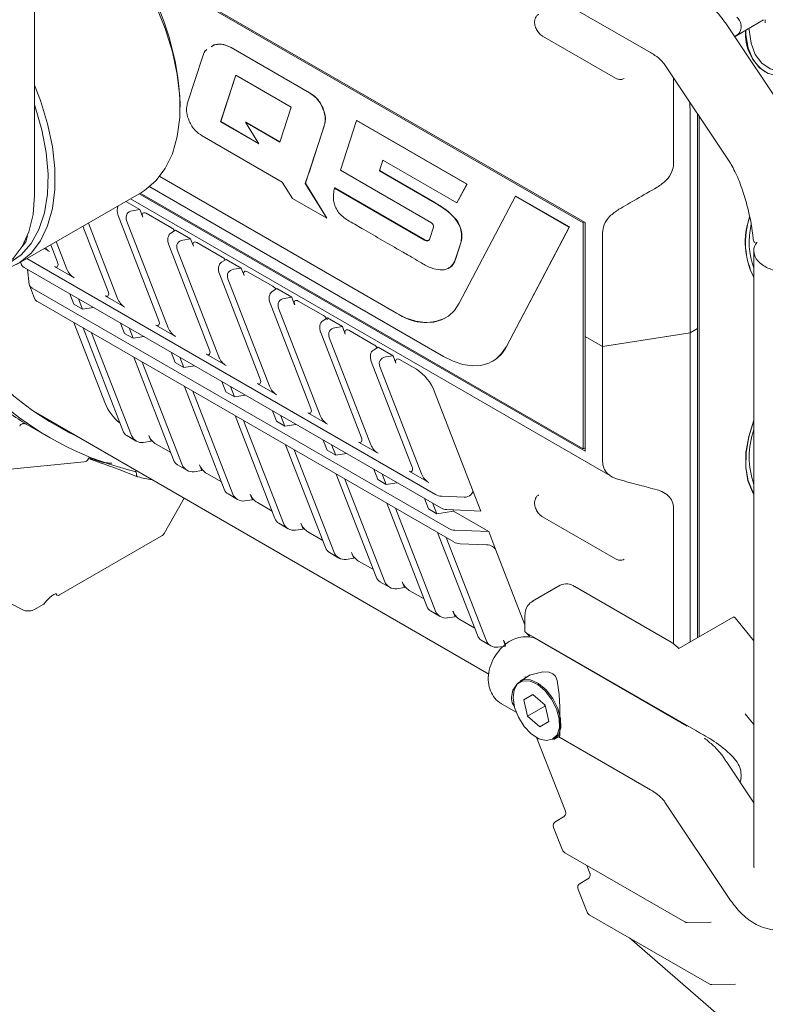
# Model space of a CAD drawing. Header units: millimetres. Extents: x 63 to 559, y 25 to 389.
# Tile 25 of 88: x 101 to 120, y 280 to 305. Entities that reach past the tile are written whole.
import ezdxf

# ---------------------------------------------------------------- set-up
doc = ezdxf.new("R2010")
doc.units = ezdxf.units.MM

msp = doc.modelspace()

# ---------------------------------------------------------------- linework, layer by layer
at = {"color": 7, "linetype": 'Continuous', "lineweight": 15}
for p, q in [((101.691, 300.121), (101.691, 316.101)), ((115.725, 299.423), (104.215, 306.067)), ((115.674, 299.418), (104.251, 306.013)), ((115.061, 305.099), (117.39, 303.755)), ((119.546, 304.169), (120.271, 304.587)), ((120.315, 304.587), (120.315, 304.515)), ((120.955, 302.026), (119.317, 304.484)), ((114.64, 304.178), (116.496, 303.106)), ((106.268, 303.948), (106.2, 303.906)), ((106.273, 303.951), (106.205, 303.909)), ((106.268, 303.948), (106.273, 303.951)), ((108.703, 302.727), (106.702, 303.882)), ((108.708, 302.73), (106.707, 303.885)), ((105.985, 303.668), (105.596, 302.477)), ((117.757, 303.444), (119.394, 300.986)), ((120.303, 303.27), (120.308, 303.267)), ((106.824, 303.184), (106.435, 301.993)), ((106.828, 303.182), (106.44, 301.996)), ((108.235, 302.369), (106.824, 303.184)), ((117.979, 303.111), (117.979, 300.922)), ((105.404, 302.366), (105.404, 302.468)), ((107.943, 301.477), (108.235, 302.369)), ((109.903, 302.024), (109.489, 300.756)), ((109.903, 302.024), (109.908, 302.027)), ((112.713, 300.402), (109.903, 302.024)), ((112.719, 300.405), (109.908, 302.027)), ((118.591, 302.192), (118.591, 296.729)), ((118.627, 302.138), (118.627, 288.87)), ((106.435, 301.993), (106.44, 301.996)), ((106.435, 301.993), (107.411, 301.429)), ((106.44, 301.996), (107.405, 301.439)), ((107.073, 301.979), (107.078, 301.982)), ((107.411, 301.429), (107.073, 301.979)), ((107.073, 301.979), (107.943, 301.477)), ((107.078, 301.982), (107.945, 301.482)), ((108.684, 300.694), (109.074, 301.885)), ((108.69, 300.697), (109.079, 301.888)), ((105.967, 301.635), (108.008, 300.457)), ((110.482, 300.745), (110.569, 301.011)), ((110.487, 300.748), (110.573, 301.009)), ((110.569, 301.011), (112.451, 299.925)), ((109.489, 300.756), (111.813, 299.415)), ((110.915, 297.117), (104.886, 300.597)), ((110.921, 297.12), (104.89, 300.601)), ((108.595, 300.424), (108.683, 300.695)), ((108.6, 300.427), (108.688, 300.696)), ((108.683, 300.695), (108.684, 300.694)), ((108.684, 300.694), (108.69, 300.697)), ((110.482, 300.745), (110.487, 300.748)), ((111.893, 299.93), (110.482, 300.745)), ((111.898, 299.933), (110.487, 300.748)), ((104.63, 300.337), (112.116, 296.015)), ((108.008, 300.457), (108.264, 300.041)), ((108.595, 300.424), (108.6, 300.427)), ((109.142, 299.534), (108.595, 300.424)), ((109.147, 299.537), (108.6, 300.427)), ((109.341, 300.305), (109.347, 300.308)), ((111.634, 298.981), (109.341, 300.305)), ((111.64, 298.984), (109.347, 300.308)), ((112.451, 299.925), (112.713, 300.402)), ((112.457, 299.928), (112.719, 300.405)), ((112.713, 300.402), (112.719, 300.405)), ((101.238, 298.355), (104.42, 300.192)), ((104.141, 300.031), (116.414, 292.946)), ((104.361, 300.158), (115.725, 293.598)), ((104.391, 300.175), (115.674, 293.661)), ((108.264, 300.041), (109.142, 299.534)), ((113.954, 300.098), (112.518, 297.37)), ((113.954, 300.098), (113.959, 300.102)), ((115.319, 299.31), (113.954, 300.098)), ((115.325, 299.313), (113.959, 300.102)), ((104.378, 299.756), (104.022, 299.962)), ((104.183, 299.726), (104.378, 299.756)), ((104.452, 299.566), (104.378, 299.756)), ((112.451, 299.925), (112.457, 299.928)), ((104.865, 296.923), (103.824, 299.607)), ((105.182, 299.292), (104.543, 299.661)), ((109.142, 299.534), (109.147, 299.537)), ((103.575, 297.668), (102.929, 299.331)), ((103.813, 297.49), (103.067, 299.411)), ((105.103, 296.745), (104.042, 299.481)), ((111.864, 299.306), (111.769, 299.017)), ((113.718, 296.269), (115.319, 299.31)), ((113.723, 296.272), (115.325, 299.313)), ((115.319, 299.31), (115.325, 299.313)), ((115.674, 299.418), (115.704, 299.435)), ((115.674, 293.661), (115.674, 299.418)), ((115.725, 299.423), (115.725, 296.526)), ((105.285, 299.233), (105.167, 299.158)), ((105.669, 299.011), (105.285, 299.233)), ((105.473, 298.981), (105.669, 299.011)), ((105.743, 298.821), (105.669, 299.011)), ((101.944, 298.762), (102.074, 298.688)), ((102.284, 298.413), (102.111, 298.859)), ((102.522, 298.235), (102.249, 298.939)), ((106.155, 296.178), (105.114, 298.862)), ((106.473, 298.547), (105.834, 298.916)), ((112.414, 298.48), (112.562, 298.932)), ((112.419, 298.483), (112.567, 298.935)), ((112.562, 298.932), (112.567, 298.935)), ((101.502, 298.507), (111.912, 292.498)), ((106.394, 296.001), (105.332, 298.736)), ((120.023, 298.71), (120.023, 283.164)), ((101.338, 298.413), (101.361, 298.355)), ((112.045, 292.156), (101.43, 298.284)), ((102.207, 298.304), (102.705, 298.017)), ((106.575, 298.488), (106.457, 298.413)), ((106.959, 298.266), (106.575, 298.488)), ((106.764, 298.236), (106.959, 298.266)), ((107.033, 298.076), (106.959, 298.266)), ((101.512, 298.236), (101.56, 297.848)), ((107.446, 295.433), (106.405, 298.117)), ((107.684, 295.256), (106.623, 297.991)), ((107.763, 297.802), (107.124, 298.171)), ((101.565, 297.829), (101.697, 297.487)), ((101.634, 297.758), (112.249, 291.63)), ((107.866, 297.743), (107.748, 297.668)), ((108.25, 297.521), (107.866, 297.743)), ((102.697, 297.348), (102.595, 297.611)), ((103.498, 297.559), (103.995, 297.272)), ((108.054, 297.491), (108.25, 297.521)), ((108.323, 297.331), (108.25, 297.521)), ((112.381, 291.288), (101.767, 297.416)), ((102.915, 297.222), (102.697, 297.348)), ((102.915, 297.222), (102.813, 297.485)), ((103.194, 297.265), (102.915, 297.222)), ((108.736, 294.688), (107.695, 297.372)), ((108.974, 294.511), (107.913, 297.246)), ((109.054, 297.057), (108.415, 297.426)), ((109.156, 296.998), (109.038, 296.923)), ((109.54, 296.776), (109.156, 296.998)), ((102.696, 296.879), (103.488, 294.839)), ((103.948, 294.125), (102.932, 296.743)), ((103.988, 296.603), (103.886, 296.866)), ((104.206, 296.477), (104.104, 296.74)), ((104.788, 296.814), (105.286, 296.527)), ((109.345, 296.746), (109.54, 296.776)), ((109.614, 296.586), (109.54, 296.776)), ((104.166, 293.999), (103.15, 296.617)), ((104.206, 296.477), (103.988, 296.603)), ((104.485, 296.52), (104.206, 296.477)), ((110.027, 293.943), (108.986, 296.627)), ((110.265, 293.766), (109.203, 296.501)), ((110.344, 296.312), (109.705, 296.681)), ((115.725, 296.526), (116.166, 296.272)), ((115.727, 296.525), (115.725, 296.524)), ((115.725, 296.524), (116.166, 296.27)), ((115.725, 296.524), (115.725, 296.494)), ((115.725, 293.598), (115.725, 296.494)), ((116.166, 296.27), (118.397, 296.615)), ((118.397, 296.617), (118.591, 296.729)), ((118.397, 296.615), (118.591, 296.727)), ((118.397, 296.615), (118.397, 296.584)), ((118.591, 296.727), (118.589, 296.728)), ((118.591, 296.727), (118.591, 288.85)), ((110.447, 296.253), (110.329, 296.178)), ((110.831, 296.032), (110.447, 296.253)), ((116.166, 296.27), (116.166, 296.239)), ((116.166, 296.239), (116.167, 293.342)), ((105.238, 293.38), (104.223, 295.998)), ((105.278, 295.858), (105.176, 296.121)), ((105.496, 295.732), (105.394, 295.995)), ((106.079, 296.069), (106.576, 295.782)), ((110.635, 296.001), (110.831, 296.032)), ((110.904, 295.841), (110.831, 296.032)), ((105.456, 293.254), (104.441, 295.872)), ((105.496, 295.732), (105.278, 295.858)), ((105.775, 295.775), (105.496, 295.732)), ((111.317, 293.198), (110.276, 295.882)), ((111.555, 293.021), (110.494, 295.756)), ((111.426, 295.688), (110.996, 295.936)), ((113.366, 295.892), (113.371, 295.895)), ((106.529, 292.635), (105.513, 295.253)), ((106.569, 295.113), (106.467, 295.376)), ((106.787, 294.987), (106.685, 295.25)), ((107.369, 295.324), (107.867, 295.037)), ((106.747, 292.509), (105.731, 295.127)), ((106.787, 294.987), (106.569, 295.113)), ((107.066, 295.03), (106.787, 294.987)), ((112.855, 292.617), (111.885, 295.116)), ((101.726, 294.584), (113.272, 287.919)), ((107.819, 291.89), (106.804, 294.508)), ((107.859, 294.368), (107.757, 294.631)), ((108.077, 294.242), (107.975, 294.505)), ((108.66, 294.579), (109.157, 294.292)), ((101.481, 294.292), (102.077, 293.948)), ((108.037, 291.764), (107.021, 294.382)), ((108.077, 294.242), (107.859, 294.368)), ((108.356, 294.285), (108.077, 294.242)), ((104.045, 294.001), (104.289, 293.86)), ((104.666, 293.853), (104.609, 293.998)), ((104.471, 293.823), (104.666, 293.853)), ((104.792, 293.78), (105.167, 293.564)), ((109.11, 291.145), (108.094, 293.763)), ((109.15, 293.623), (109.048, 293.886)), ((109.368, 293.497), (109.266, 293.76)), ((109.95, 293.834), (110.447, 293.547)), ((109.328, 291.019), (108.312, 293.637)), ((109.368, 293.497), (109.15, 293.623)), ((109.647, 293.54), (109.368, 293.497)), ((115.674, 293.661), (115.725, 293.69)), ((100.917, 293.125), (102.963, 293.331)), ((103.06, 293.394), (103.092, 293.452)), ((105.336, 293.256), (105.579, 293.115)), ((105.956, 293.108), (105.9, 293.253)), ((103.919, 293.107), (103.662, 293.203)), ((103.913, 293.109), (104.323, 292.947)), ((105.761, 293.078), (105.956, 293.108)), ((106.082, 293.035), (106.457, 292.819)), ((110.4, 290.4), (109.384, 293.018)), ((110.44, 292.878), (110.338, 293.141)), ((110.658, 292.752), (110.556, 293.015)), ((111.241, 293.089), (111.738, 292.802)), ((110.618, 290.274), (109.602, 292.892)), ((110.658, 292.752), (110.44, 292.878)), ((110.937, 292.795), (110.658, 292.752)), ((106.626, 292.511), (106.87, 292.37)), ((107.247, 292.363), (107.19, 292.509)), ((113.064, 292.077), (112.855, 292.617)), ((104.998, 291.506), (105.504, 292.403)), ((107.052, 292.333), (107.247, 292.363)), ((107.373, 292.29), (107.748, 292.074)), ((111.691, 289.655), (110.675, 292.273)), ((111.731, 292.133), (111.629, 292.396)), ((111.949, 292.007), (111.847, 292.27)), ((112.069, 292.455), (112.646, 292.431)), ((111.909, 289.529), (110.893, 292.147)), ((111.949, 292.007), (111.731, 292.133)), ((112.367, 292.072), (111.949, 292.007)), ((113.064, 292.077), (112.201, 292.113)), ((112.353, 292.107), (112.367, 292.072)), ((113.269, 291.551), (112.367, 292.072)), ((117.979, 292.15), (117.979, 288.683)), ((107.916, 291.766), (108.16, 291.625)), ((108.537, 291.618), (108.481, 291.764)), ((114.64, 291.93), (116.496, 290.858)), ((108.342, 291.588), (108.537, 291.618)), ((108.663, 291.545), (109.038, 291.329)), ((112.981, 288.91), (111.965, 291.528)), ((112.406, 291.587), (113.269, 291.551)), ((113.452, 291.078), (113.269, 291.551)), ((102.335, 289.939), (104.923, 291.433)), ((113.199, 288.784), (112.183, 291.402)), ((113.211, 291.217), (112.538, 291.245)), ((109.207, 291.021), (109.451, 290.88)), ((109.828, 290.873), (109.771, 291.019)), ((114.188, 289.181), (113.452, 291.078)), ((109.632, 290.843), (109.828, 290.873)), ((109.954, 290.8), (110.329, 290.584)), ((99.784, 290.385), (101.382, 289.567)), ((110.497, 290.276), (110.741, 290.135)), ((111.118, 290.128), (111.062, 290.274)), ((110.923, 290.098), (111.118, 290.128)), ((111.244, 290.055), (111.619, 289.839)), ((115.087, 290.187), (114.38, 289.779)), ((117.915, 288.734), (115.462, 290.15)), ((101.696, 289.57), (101.919, 289.698)), ((111.788, 289.531), (112.032, 289.39)), ((112.409, 289.383), (112.352, 289.529)), ((112.213, 289.353), (112.409, 289.383)), ((112.535, 289.31), (112.91, 289.094)), ((114.188, 289.384), (114.188, 289)), ((118.114, 288.574), (119.493, 289.37)), ((119.591, 289.304), (119.535, 289.368)), ((120.023, 288.767), (119.591, 289.304)), ((118.541, 286.484), (114.225, 288.975)), ((113.078, 288.786), (113.322, 288.645)), ((113.699, 288.638), (113.643, 288.784)), ((114.312, 288.863), (114.298, 288.897)), ((118.327, 286.598), (114.534, 288.788)), ((113.504, 288.608), (113.699, 288.638)), ((114.322, 287.895), (114.068, 287.748)), ((114.393, 287.405), (114.165, 287.267)), ((114.397, 287.401), (114.165, 287.267)), ((114.165, 287.267), (114.253, 286.853)), ((114.71, 287.129), (114.393, 287.405)), ((113.597, 287.164), (113.966, 286.951)), ((114.695, 287.108), (114.253, 286.853)), ((114.686, 287.149), (114.695, 287.108)), ((114.695, 287.108), (114.718, 287.088)), ((114.798, 286.715), (114.71, 287.129)), ((114.253, 286.853), (114.569, 286.577)), ((114.569, 286.577), (114.798, 286.715)), ((120.023, 286.637), (119.805, 286.907)), ((114.484, 286.313), (114.515, 286.224)), ((114.515, 286.224), (115.222, 284.428)), ((114.93, 286.254), (115.054, 286.326)), ((115.056, 286.321), (117.39, 284.974)), ((120.023, 284.644), (119.317, 285.703)), ((117.757, 284.664), (119.394, 282.206)), ((115.173, 284.285), (114.975, 284.171)), ((114.921, 284.017), (115.151, 283.435)), ((115.204, 283.373), (118.261, 281.608)), ((115.766, 283.049), (115.845, 282.848)), ((115.795, 282.705), (115.597, 282.591)), ((115.544, 282.437), (115.773, 281.855)), ((115.827, 281.793), (118.884, 280.028)), ((118.326, 281.591), (118.93, 281.603)), ((116.852, 281.201), (119.729, 278.708)), ((118.948, 280.011), (119.553, 280.022))]:
    msp.add_line(p, q, dxfattribs=at)
at = {"color": 7, "linetype": 'Continuous', "lineweight": 15, "flags": 128}
for points in [[(104.42, 300.192), (104.5, 300.241), (104.789, 300.485), (105.027, 300.799), (105.21, 301.18), (105.333, 301.618), (105.396, 302.106), (105.396, 302.636), (105.333, 303.196), (105.21, 303.777), (105.027, 304.368), (104.789, 304.958), (104.5, 305.536), (104.165, 306.09), (103.79, 306.612), (103.383, 307.09), (102.951, 307.517), (102.502, 307.884), (102.045, 308.184)], [(119.816, 304.325), (119.821, 304.207), (119.878, 303.87), (119.995, 303.587), (120.168, 303.37), (120.391, 303.225), (120.656, 303.16)], [(119.905, 304.376), (119.906, 304.332), (119.951, 303.993), (120.058, 303.707), (120.224, 303.486), (120.441, 303.34), (120.7, 303.274)], [(101.691, 302.927), (101.845, 302.531), (102.028, 301.94), (102.151, 301.359), (102.214, 300.799), (102.214, 300.269), (102.151, 299.781), (102.028, 299.343), (101.845, 298.963), (101.607, 298.648), (101.318, 298.404), (100.983, 298.236), (100.618, 298.148)], [(100.937, 298.336), (101.046, 298.389), (101.352, 298.605), (101.607, 298.894), (101.807, 299.252), (101.948, 299.672), (102.027, 300.145), (102.043, 300.662), (101.995, 301.214), (101.885, 301.789), (101.714, 302.376), (101.691, 302.442)], [(100.863, 298.29), (100.863, 298.29), (101.151, 298.513), (101.383, 298.816), (101.553, 299.192), (101.657, 299.63), (101.691, 300.121)], [(101.39, 298.827), (101.471, 298.937), (101.516, 299.09)], [(111.769, 299.017), (111.761, 298.998), (111.749, 298.982), (111.735, 298.971), (111.718, 298.964), (111.699, 298.961), (111.678, 298.963), (111.657, 298.97), (111.634, 298.981)], [(112.518, 297.37), (112.396, 297.188), (112.244, 297.045), (112.066, 296.944), (111.865, 296.888), (111.645, 296.877), (111.41, 296.913), (111.165, 296.993), (110.915, 297.117)], [(118.397, 296.617), (117.858, 296.534), (116.166, 296.272)], [(112.116, 296.015), (112.366, 295.892), (112.611, 295.811), (112.845, 295.776), (113.066, 295.787), (113.267, 295.843), (113.445, 295.944), (113.596, 296.087), (113.718, 296.269)], [(120.026, 294.407), (120.02, 294.392), (119.891, 293.973), (119.822, 293.566), (119.816, 293.187), (119.873, 292.85), (119.99, 292.567), (120.023, 292.514)], [(120.023, 294.381), (119.896, 293.97), (119.828, 293.563), (119.821, 293.184), (119.878, 292.847), (119.995, 292.564), (120.023, 292.519)], [(114.225, 288.977), (114.293, 288.906), (114.305, 288.886)], [(115.064, 286.335), (115.076, 286.361), (115.081, 286.471), (115.082, 286.651), (115.08, 286.854), (115.076, 287.077), (115.061, 287.403), (115.011, 287.762), (114.965, 287.867), (114.9, 287.933), (114.806, 287.971), (114.646, 287.978), (114.304, 287.891), (113.999, 287.686), (113.881, 287.512), (113.845, 287.338), (113.845, 287.338)], [(114.322, 287.742), (114.145, 287.748), (114.005, 287.672), (113.916, 287.523), (113.889, 287.316), (113.926, 287.073), (114.023, 286.822), (114.17, 286.589), (114.35, 286.4), (114.545, 286.274), (114.732, 286.227), (114.893, 286.262), (115.009, 286.376), (115.068, 286.557), (115.063, 286.784), (114.995, 287.035), (114.871, 287.28), (114.706, 287.494), (114.515, 287.654), (114.322, 287.742)], [(114.068, 287.748), (114.153, 287.781), (114.335, 287.774)], [(114.335, 287.774), (114.534, 287.684), (114.73, 287.52), (114.901, 287.299), (115.028, 287.046), (115.098, 286.789), (115.103, 286.554), (115.042, 286.368), (114.93, 286.254)]]:
    msp.add_lwpolyline(points, dxfattribs=at)
at = {"color": 7, "linetype": 'Continuous', "lineweight": 15}
for centre, radius, start, end in [((98.322, 302.156), 7.088, 2.5243, 57.4757), ((120.995, 304.234), 1.187, 175.78, 234.3362), ((121.761, 298.925), 1.957, 160.705, 207.3661), ((121.77, 298.921), 1.961, 160.9244, 206.9869), ((111.758, 299.323), 0.107, 350.7924, 58.9801), ((121.817, 298.935), 1.915, 166.8072, 200.3852), ((102.252, 298.978), 0.341, 215.5473, 238.486), ((111.699, 299.066), 0.101, 234.2552, 292.4135), ((111.652, 298.13), 1.247, 234.1135, 294.576), ((112.907, 296.681), 0.913, 300.5508, 333.4159), ((110.805, 294.718), 1.151, 20.2271, 57.362), ((106.161, 301.022), 7.818, 228.3067, 244.5728), ((106.074, 300.866), 7.988, 230.0751, 256.8364), ((104.618, 295.269), 1.209, 200.8281, 232.0132), ((105.59, 301.051), 7.908, 234.4714, 238.4403), ((122.017, 293.451), 2.112, 160.6029, 199.2003), ((102.95, 293.454), 0.125, 275.7518, 331.1551), ((106.24, 301.546), 8.81, 257.4777, 259.863), ((104.898, 291.474), 0.0485, 301.3308, 340.6856), ((115.243, 289.843), 0.377, 54.3826, 114.3068), ((101.944, 289.743), 0.0159, 274.9771, 322.6175), ((117.451, 287.952), 0.909, 43.2208, 59.3294), ((115.038, 284.063), 0.125, 119.9973, 201.4917), ((115.267, 283.481), 0.125, 201.4917, 240.0027), ((115.66, 282.483), 0.125, 119.9973, 201.4917), ((115.889, 281.901), 0.125, 201.4917, 240.0027), ((118.324, 281.716), 0.125, 240.0027, 271.063), ((118.946, 280.136), 0.125, 240.0027, 271.063)]:
    msp.add_arc(centre, radius, start, end, dxfattribs=at)
for centre, major_axis, ratio, start_param, end_param in [((119.032, 303.889), (0.532, 0.789), 0.525023, 5.798919, 6.228897), ((103.958, 299.693), (-0.046, 0.225), 0.669031, 0.666695, 1.822688), ((104.265, 299.516), (0.215, -0.124), 0.803839, 2.356236, 3.927033), ((104.543, 299.559), (-0.082, 0.108), 0.565784, 5.357335, 7.391779), ((105.182, 299.088), (-0.125, 0.217), 0.577381, 5.010251, 5.49668), ((105.249, 298.948), (-0.046, 0.225), 0.669031, 0.251892, 1.822688), ((105.555, 298.771), (0.215, -0.124), 0.803839, 2.356236, 3.927033), ((105.834, 298.814), (-0.082, 0.108), 0.565784, 5.357335, 7.391779), ((106.473, 298.343), (-0.125, 0.217), 0.577381, 5.010251, 5.49668), ((101.571, 298.365), (0.216, -0.026), 0.565682, 3.282088, 4.067487), ((102.207, 298.406), (-0.063, 0.108), 0.577381, 2.355087, 4.448968), ((106.539, 298.203), (-0.046, 0.225), 0.669031, 0.251892, 1.822688), ((102.705, 298.221), (-0.163, 0.217), 0.565784, 1.108593, 2.215742), ((106.846, 298.026), (0.215, -0.124), 0.803839, 2.356236, 3.927033), ((107.124, 298.069), (-0.082, 0.108), 0.565784, 5.357335, 7.391779), ((101.775, 297.839), (0.216, -0.026), 0.565682, 3.282088, 4.067487), ((107.763, 297.598), (-0.125, 0.217), 0.577381, 5.010251, 5.49668), ((101.908, 297.497), (0.216, -0.026), 0.565682, 3.282088, 4.067487), ((103.498, 297.661), (-0.063, 0.108), 0.577381, 2.355087, 4.448968), ((103.995, 297.476), (-0.163, 0.217), 0.565784, 1.108593, 2.215742), ((107.83, 297.458), (-0.046, 0.225), 0.669031, 0.251892, 1.822688), ((108.136, 297.281), (0.215, -0.124), 0.803839, 2.356236, 3.927033), ((108.415, 297.324), (-0.082, 0.108), 0.565784, 5.357335, 7.391779), ((109.054, 296.853), (-0.125, 0.217), 0.577381, 4.845602, 5.49668), ((104.788, 296.916), (-0.063, 0.108), 0.577381, 2.355087, 4.448968), ((105.286, 296.731), (-0.163, 0.217), 0.565784, 1.108593, 2.215742), ((109.12, 296.713), (-0.046, 0.225), 0.669031, 0.251892, 1.822688), ((109.427, 296.536), (0.215, -0.124), 0.803839, 2.356236, 3.927033), ((109.705, 296.579), (-0.082, 0.108), 0.565784, 5.357335, 7.391779), ((110.344, 296.108), (-0.125, 0.217), 0.577381, 5.010251, 5.49668), ((106.079, 296.171), (-0.063, 0.108), 0.577381, 2.355087, 4.448968), ((106.576, 295.986), (-0.163, 0.217), 0.565784, 1.108593, 2.215742), ((110.411, 295.968), (-0.046, 0.225), 0.669031, 0.251892, 1.822688), ((110.717, 295.791), (0.215, -0.124), 0.803839, 2.356236, 3.927033), ((110.996, 295.834), (-0.082, 0.108), 0.565784, 5.357335, 7.391779), ((107.369, 295.426), (-0.063, 0.108), 0.577381, 2.355087, 4.448968), ((107.867, 295.241), (-0.163, 0.217), 0.565784, 1.108593, 2.215742), ((108.66, 294.681), (-0.063, 0.108), 0.577381, 2.355087, 4.448968), ((109.157, 294.496), (-0.163, 0.217), 0.565784, 1.108593, 2.215742), ((104.082, 294.21), (-0.046, 0.225), 0.669031, 1.822688, 2.608168), ((104.389, 294.033), (0.215, -0.124), 0.803839, 3.927033, 5.497829), ((104.792, 293.984), (-0.163, 0.217), 0.565784, 1.108593, 2.215742), ((109.95, 293.936), (-0.063, 0.108), 0.577381, 2.355087, 4.448968), ((110.447, 293.751), (-0.163, 0.217), 0.565784, 1.108593, 2.215742), ((105.373, 293.465), (-0.046, 0.225), 0.669031, 1.822688, 2.608168), ((105.679, 293.288), (0.215, -0.124), 0.803839, 3.927033, 5.497829), ((106.082, 293.239), (-0.163, 0.217), 0.565784, 1.108593, 2.215742), ((111.241, 293.192), (-0.063, 0.108), 0.577381, 2.355087, 4.448968), ((111.738, 293.007), (-0.163, 0.217), 0.565784, 1.108593, 2.215742), ((106.663, 292.72), (-0.046, 0.225), 0.669031, 1.822688, 2.608168), ((106.97, 292.543), (0.215, -0.124), 0.803839, 3.927033, 5.497829), ((107.373, 292.494), (-0.163, 0.217), 0.565784, 1.108593, 2.215742), ((112.053, 292.579), (0.216, -0.026), 0.565682, 4.067487, 4.852885), ((112.69, 292.559), (0.167, 0.053), 0.697911, 4.233309, 6.327704), ((112.186, 292.238), (0.216, -0.026), 0.565682, 4.067487, 4.852885), ((107.954, 291.975), (-0.046, 0.225), 0.669031, 1.822688, 2.608168), ((108.26, 291.798), (0.215, -0.124), 0.803839, 3.927033, 5.497829), ((108.663, 291.749), (-0.163, 0.217), 0.565784, 1.108593, 2.215742), ((112.39, 291.711), (0.216, -0.026), 0.565682, 4.067487, 4.852885), ((112.523, 291.369), (0.216, -0.026), 0.565682, 4.067487, 4.852885), ((109.244, 291.23), (-0.046, 0.225), 0.669031, 1.822688, 2.608168), ((109.551, 291.053), (0.215, -0.124), 0.803839, 3.927033, 5.497829), ((109.954, 291.004), (-0.163, 0.217), 0.565784, 1.108593, 2.215742), ((113.122, 290.962), (0.333, 0.105), 0.697911, 0.044519, 1.091716), ((110.535, 290.485), (-0.046, 0.225), 0.669031, 1.822688, 2.608168), ((110.841, 290.308), (0.215, -0.124), 0.803839, 3.927033, 5.497829), ((111.244, 290.259), (-0.163, 0.217), 0.565784, 1.108593, 2.215742), ((111.825, 289.74), (-0.046, 0.225), 0.669031, 1.822688, 2.608168), ((112.132, 289.563), (0.215, -0.124), 0.803839, 3.927033, 5.497829), ((112.535, 289.515), (-0.163, 0.217), 0.565784, 1.108593, 2.215742), ((113.116, 288.995), (-0.046, 0.225), 0.669031, 1.822688, 2.608168), ((113.422, 288.818), (0.215, -0.124), 0.803839, 3.927033, 5.497829), ((113.825, 288.77), (-0.163, 0.217), 0.565784, 1.108593, 1.534334), ((119.195, 285.015), (-1.212, 1.413), 0.410743, 4.99683, 5.338231), ((119.032, 285.109), (0.406, 0.861), 0.625261, 5.06057, 5.181187)]:
    msp.add_ellipse(centre, major_axis=major_axis, ratio=ratio, start_param=start_param, end_param=end_param, dxfattribs=at)
for points, knots in [([(119.317, 304.484), (119.264, 304.558), (119.128, 304.747), (118.853, 305.02), (118.565, 305.236), (118.379, 305.348), (118.327, 305.379)], [0, 0, 0, 0, 0.2095186, 0.5353463, 0.8708749, 1, 1, 1, 1]), ([(114.541, 304.729), (114.537, 304.727), (114.507, 304.716), (114.47, 304.668), (114.438, 304.594), (114.432, 304.502), (114.456, 304.395), (114.516, 304.285), (114.583, 304.214), (114.628, 304.185), (114.64, 304.178)], [0, 0, 0, 0, 0.022328, 0.15014, 0.27259, 0.411048, 0.577052, 0.754775, 0.935164, 1, 1, 1, 1]), ([(119.541, 304.178), (119.566, 304.189), (119.645, 304.227), (119.703, 304.336), (119.698, 304.424), (119.695, 304.458)], [0, 0, 0, 0, 0.218375, 0.698249, 1, 1, 1, 1]), ([(106.088, 303.837), (106.083, 303.834), (106.031, 303.803), (106.007, 303.733), (105.985, 303.668)], [0, 0, 0, 0, 0.0817394, 1, 1, 1, 1]), ([(106.702, 303.882), (106.617, 303.92), (106.459, 303.989), (106.328, 303.961), (106.268, 303.948)], [0, 0, 0, 0, 0.534901, 1, 1, 1, 1]), ([(106.707, 303.885), (106.622, 303.923), (106.464, 303.992), (106.334, 303.964), (106.273, 303.951)], [0, 0, 0, 0, 0.534901, 1, 1, 1, 1]), ([(117.39, 303.755), (117.428, 303.732), (117.538, 303.665), (117.678, 303.548), (117.73, 303.48), (117.757, 303.444)], [0, 0, 0, 0, 0.204442, 0.589102, 1, 1, 1, 1]), ([(116.496, 303.106), (116.522, 303.094), (116.574, 303.069), (116.655, 303.066), (116.7, 303.088), (116.719, 303.098)], [0, 0, 0, 0, 0.367818, 0.726435, 1, 1, 1, 1]), ([(109.035, 302.35), (109.013, 302.394), (108.97, 302.482), (108.856, 302.624), (108.762, 302.687), (108.703, 302.727)], [0, 0, 0, 0, 0.2723818, 0.5389729, 1, 1, 1, 1]), ([(109.04, 302.353), (109.018, 302.397), (108.975, 302.485), (108.862, 302.627), (108.768, 302.69), (108.708, 302.73)], [0, 0, 0, 0, 0.2723818, 0.5389729, 1, 1, 1, 1]), ([(105.596, 302.477), (105.585, 302.437), (105.566, 302.361), (105.565, 302.204), (105.608, 302.083), (105.633, 302.011)], [0, 0, 0, 0, 0.310365, 0.587832, 1, 1, 1, 1]), ([(109.074, 301.885), (109.084, 301.925), (109.104, 302), (109.103, 302.158), (109.06, 302.278), (109.035, 302.35)], [0, 0, 0, 0, 0.30806, 0.584907, 1, 1, 1, 1]), ([(109.079, 301.888), (109.089, 301.928), (109.109, 302.003), (109.108, 302.161), (109.066, 302.281), (109.04, 302.353)], [0, 0, 0, 0, 0.30806, 0.584907, 1, 1, 1, 1]), ([(118.397, 296.617), (118.397, 297.172), (118.397, 299.128), (118.397, 301.084), (118.396, 302.484)], [0, 0, 0, 0, 0.2839241, 1, 1, 1, 1]), ([(105.633, 302.011), (105.655, 301.968), (105.698, 301.881), (105.812, 301.739), (105.907, 301.675), (105.967, 301.635)], [0, 0, 0, 0, 0.269695, 0.535826, 1, 1, 1, 1]), ([(117.56, 300.327), (117.641, 300.382), (117.8, 300.491), (117.951, 300.71), (117.97, 300.856), (117.979, 300.922)], [0, 0, 0, 0, 0.360342, 0.709444, 1, 1, 1, 1]), ([(119.394, 300.987), (119.397, 300.981), (119.452, 300.894), (119.592, 300.647), (119.749, 300.221), (119.872, 299.796), (119.948, 299.439), (119.983, 299.211), (119.999, 299.083), (120.005, 299.034), (120.011, 298.988), (120.021, 298.947), (120.031, 298.915), (120.051, 298.922), (120.054, 298.923)], [0, 0, 0, 0, 0.01321, 0.220593, 0.416814, 0.585155, 0.717693, 0.812737, 0.845482, 0.861966, 0.880867, 0.928885, 0.98942, 1, 1, 1, 1]), ([(109.341, 300.305), (109.33, 300.257), (109.31, 300.169), (109.306, 300.029), (109.329, 299.896), (109.382, 299.767), (109.468, 299.649), (109.582, 299.544), (109.666, 299.491), (109.712, 299.463)], [0, 0, 0, 0, 0.1780006, 0.3263523, 0.4519549, 0.565918, 0.6885409, 0.8297427, 1, 1, 1, 1]), ([(117.56, 300.327), (117.385, 300.225), (117.059, 300.038), (116.734, 299.85), (116.584, 299.763)], [0, 0, 0, 0, 0.539761, 1, 1, 1, 1]), ([(112.562, 298.932), (112.57, 298.987), (112.587, 299.092), (112.558, 299.282), (112.461, 299.47), (112.314, 299.634), (112.123, 299.791), (111.976, 299.879), (111.893, 299.93)], [0, 0, 0, 0, 0.153295, 0.291015, 0.433099, 0.572891, 0.757026, 1, 1, 1, 1]), ([(112.567, 298.935), (112.576, 298.99), (112.592, 299.095), (112.564, 299.285), (112.466, 299.473), (112.319, 299.637), (112.128, 299.794), (111.982, 299.883), (111.898, 299.933)], [0, 0, 0, 0, 0.153295, 0.291015, 0.433099, 0.572891, 0.757026, 1, 1, 1, 1]), ([(116.584, 299.763), (116.504, 299.708), (116.345, 299.599), (116.194, 299.38), (116.175, 299.234), (116.167, 299.168)], [0, 0, 0, 0, 0.359922, 0.708625, 1, 1, 1, 1]), ([(109.712, 299.463), (109.837, 299.391), (110.12, 299.227), (110.566, 298.969), (110.983, 298.728), (111.316, 298.536), (111.526, 298.415), (111.654, 298.341), (111.708, 298.31), (111.72, 298.303)], [0, 0, 0, 0, 0.185671, 0.423346, 0.666962, 0.808629, 0.919575, 0.98128, 1, 1, 1, 1]), ([(116.167, 299.168), (116.167, 299.002), (116.167, 298.172), (116.166, 297.207), (116.166, 296.408), (116.166, 296.272)], [0, 0, 0, 0, 0.1718691, 0.8593453, 1, 1, 1, 1]), ([(120.108, 298.917), (120.106, 298.916), (120.034, 298.857), (120.008, 298.705), (120.06, 298.495), (120.264, 298.311), (120.569, 298.187), (120.938, 298.135), (121.177, 298.171), (121.297, 298.189)], [0, 0, 0, 0, 0.003441, 0.169534, 0.335628, 0.50172, 0.667814, 0.833907, 1, 1, 1, 1]), ([(111.72, 298.303), (111.739, 298.295), (111.789, 298.272), (111.912, 298.232), (112.088, 298.207), (112.299, 298.259), (112.374, 298.403), (112.414, 298.48)], [0, 0, 0, 0, 0.06335, 0.164744, 0.417522, 0.688325, 1, 1, 1, 1]), ([(112.232, 298.269), (112.248, 298.273), (112.341, 298.296), (112.384, 298.398), (112.419, 298.483)], [0, 0, 0, 0, 0.172912, 1, 1, 1, 1]), ([(118.402, 288.741), (118.399, 290.085), (118.395, 292.356), (118.397, 294.973), (118.397, 296.242), (118.397, 296.584)], [0, 0, 0, 0, 0.51469, 0.869055, 1, 1, 1, 1]), ([(101.317, 294.241), (101.326, 294.254), (101.343, 294.277), (101.377, 294.297), (101.407, 294.305), (101.434, 294.306), (101.455, 294.303), (101.469, 294.298), (101.476, 294.295), (101.48, 294.294), (101.482, 294.293), (101.483, 294.292), (101.481, 294.293), (101.481, 294.293)], [0, 0, 0, 0, 0.204894, 0.367881, 0.502992, 0.617066, 0.710407, 0.779176, 0.813643, 0.839638, 0.868959, 0.914922, 1, 1, 1, 1]), ([(103.662, 293.203), (103.587, 293.229), (103.389, 293.3), (103.193, 293.371), (103.071, 293.415)], [0, 0, 0, 0, 0.382335, 1, 1, 1, 1]), ([(103.111, 293.417), (103.116, 293.415), (103.15, 293.402), (103.227, 293.377), (103.328, 293.346), (103.424, 293.321), (103.465, 293.314), (103.488, 293.311)], [0, 0, 0, 0, 0.036989, 0.243357, 0.47947, 0.713935, 1, 1, 1, 1]), ([(103.488, 293.311), (103.522, 293.306), (103.579, 293.299), (103.638, 293.295), (103.661, 293.294)], [0, 0, 0, 0, 0.616636, 1, 1, 1, 1]), ([(116.167, 293.342), (116.174, 293.283), (116.188, 293.165), (116.299, 293.018), (116.438, 292.924), (116.545, 292.89), (116.584, 292.877)], [0, 0, 0, 0, 0.2682251, 0.5378349, 0.8276686, 1, 1, 1, 1]), ([(104.255, 293.087), (104.262, 293.084), (104.277, 293.078), (104.291, 293.053), (104.292, 293.029), (104.292, 293.016)], [0, 0, 0, 0, 0.324504, 0.649026, 1, 1, 1, 1]), ([(104.292, 293.016), (104.292, 293.011), (104.291, 292.993), (104.297, 292.969), (104.312, 292.951), (104.325, 292.947), (104.329, 292.945)], [0, 0, 0, 0, 0.154235, 0.478372, 0.800189, 1, 1, 1, 1]), ([(116.584, 292.877), (116.76, 292.83), (117.085, 292.743), (117.41, 292.656), (117.56, 292.616)], [0, 0, 0, 0, 0.539761, 1, 1, 1, 1]), ([(114.541, 292.481), (114.537, 292.479), (114.507, 292.468), (114.47, 292.42), (114.438, 292.346), (114.432, 292.254), (114.456, 292.147), (114.516, 292.037), (114.583, 291.965), (114.628, 291.937), (114.64, 291.93)], [0, 0, 0, 0, 0.022328, 0.15014, 0.27259, 0.411048, 0.577052, 0.754775, 0.935164, 1, 1, 1, 1]), ([(117.979, 292.15), (117.971, 292.209), (117.957, 292.327), (117.847, 292.474), (117.707, 292.569), (117.6, 292.603), (117.56, 292.616)], [0, 0, 0, 0, 0.267806, 0.537041, 0.826895, 1, 1, 1, 1]), ([(104.923, 291.433), (104.946, 291.448), (104.977, 291.467), (104.992, 291.499), (104.995, 291.507)], [0, 0, 0, 0, 0.763317, 1, 1, 1, 1]), ([(116.496, 290.858), (116.522, 290.846), (116.574, 290.821), (116.655, 290.818), (116.7, 290.84), (116.719, 290.85)], [0, 0, 0, 0, 0.367818, 0.726436, 1, 1, 1, 1]), ([(101.957, 289.734), (101.958, 289.734), (101.976, 289.763), (102.025, 289.819), (102.097, 289.889), (102.163, 289.937), (102.213, 289.964), (102.244, 289.972), (102.246, 289.972), (102.247, 289.972)], [0, 0, 0, 0, 0.008224, 0.241753, 0.437449, 0.612803, 0.768725, 0.904392, 1, 1, 1, 1]), ([(102.254, 289.954), (102.254, 289.959), (102.253, 289.968), (102.245, 289.97), (102.242, 289.971)], [0, 0, 0, 0, 0.615387, 1, 1, 1, 1]), ([(101.918, 289.7), (101.926, 289.704), (101.941, 289.712), (101.951, 289.727), (101.956, 289.734)], [0, 0, 0, 0, 0.486028, 1, 1, 1, 1]), ([(102.244, 289.941), (102.245, 289.94), (102.255, 289.934), (102.277, 289.928), (102.308, 289.926), (102.327, 289.935), (102.334, 289.939)], [0, 0, 0, 0, 0.036997, 0.378136, 0.740199, 1, 1, 1, 1]), ([(114.389, 289.782), (114.346, 289.751), (114.26, 289.688), (114.199, 289.541), (114.191, 289.433), (114.188, 289.384)], [0, 0, 0, 0, 0.351905, 0.708559, 1, 1, 1, 1]), ([(101.383, 289.568), (101.393, 289.563), (101.431, 289.543), (101.499, 289.528), (101.556, 289.533), (101.579, 289.535)], [0, 0, 0, 0, 0.182054, 0.666221, 1, 1, 1, 1]), ([(101.58, 289.533), (101.59, 289.534), (101.631, 289.54), (101.668, 289.557), (101.696, 289.57)], [0, 0, 0, 0, 0.241458, 1, 1, 1, 1]), ([(119.493, 289.37), (119.498, 289.373), (119.51, 289.378), (119.525, 289.377), (119.532, 289.371), (119.535, 289.368)], [0, 0, 0, 0, 0.337106, 0.673875, 1, 1, 1, 1]), ([(114.225, 288.975), (114.224, 288.975), (114.216, 288.98), (114.203, 288.988), (114.19, 288.997), (114.189, 288.999), (114.188, 289)], [0, 0, 0, 0, 0.015397, 0.334252, 0.65254, 1, 1, 1, 1]), ([(114.533, 288.783), (114.522, 288.79), (114.453, 288.844), (114.292, 288.878), (114.081, 288.875), (113.878, 288.809), (113.687, 288.689), (113.511, 288.511), (113.366, 288.283), (113.273, 288.028), (113.246, 287.777), (113.282, 287.546), (113.382, 287.35), (113.494, 287.218), (113.581, 287.18), (113.602, 287.171)], [0, 0, 0, 0, 0.014719, 0.099632, 0.177463, 0.255913, 0.340169, 0.431629, 0.528764, 0.629702, 0.724126, 0.810747, 0.893097, 0.97424, 1, 1, 1, 1]), ([(114.195, 287.857), (114.195, 287.846), (114.194, 287.834), (114.199, 287.825), (114.2, 287.824)], [0, 0, 0, 0, 0.9383842, 1, 1, 1, 1]), ([(113.845, 287.338), (113.85, 287.271), (113.856, 287.185), (113.91, 287.113), (113.922, 287.097)], [0, 0, 0, 0, 0.783397, 1, 1, 1, 1]), ([(119.818, 286.896), (119.812, 286.902), (119.801, 286.912), (119.802, 286.912), (119.802, 286.911)], [0, 0, 0, 0, 0.59016, 1, 1, 1, 1]), ([(118.956, 286.246), (118.883, 286.29), (118.738, 286.376), (118.606, 286.448), (118.541, 286.484)], [0, 0, 0, 0, 0.505235, 1, 1, 1, 1]), ([(119.311, 285.7), (119.294, 285.73), (119.207, 285.877), (119.025, 286.078), (118.84, 286.229), (118.764, 286.291)], [0, 0, 0, 0, 0.131403, 0.645098, 1, 1, 1, 1]), ([(119.695, 285.271), (119.698, 285.33), (119.702, 285.453), (119.628, 285.637), (119.522, 285.783), (119.442, 285.861), (119.412, 285.889)], [0, 0, 0, 0, 0.25757, 0.536818, 0.832561, 1, 1, 1, 1]), ([(117.386, 284.974), (117.409, 284.961), (117.496, 284.914), (117.603, 284.83), (117.706, 284.734), (117.739, 284.687), (117.755, 284.664)], [0, 0, 0, 0, 0.115712, 0.416726, 0.720715, 1, 1, 1, 1]), ([(115.222, 284.426), (115.225, 284.416), (115.233, 284.393), (115.228, 284.349), (115.206, 284.31), (115.186, 284.295), (115.178, 284.289)], [0, 0, 0, 0, 0.2030966, 0.4861085, 0.7902658, 1, 1, 1, 1]), ([(119.394, 282.206), (119.469, 282.103), (119.611, 281.908), (119.893, 281.651), (120.164, 281.489), (120.477, 281.408), (120.77, 281.401), (121.046, 281.473), (121.271, 281.596), (121.454, 281.751), (121.629, 281.983), (121.774, 282.302), (121.877, 282.705), (121.891, 283.02), (121.898, 283.18)], [0, 0, 0, 0, 0.087957, 0.167902, 0.291484, 0.35849, 0.422695, 0.502932, 0.556669, 0.624817, 0.706195, 0.798989, 0.898375, 1, 1, 1, 1]), ([(120.023, 283.179), (120.024, 283.135), (120.026, 283.051), (120.021, 282.996), (120.036, 283.009), (120.038, 283.01)], [0, 0, 0, 0, 0.509853, 0.943784, 1, 1, 1, 1]), ([(115.844, 282.846), (115.848, 282.836), (115.855, 282.813), (115.85, 282.769), (115.828, 282.73), (115.808, 282.715), (115.8, 282.709)], [0, 0, 0, 0, 0.2031054, 0.4861046, 0.7902595, 1, 1, 1, 1]), ([(118.929, 281.602), (118.933, 281.602), (118.938, 281.602), (118.937, 281.602), (118.937, 281.602)], [0, 0, 0, 0, 0.7052813, 1, 1, 1, 1]), ([(119.552, 280.022), (119.555, 280.022), (119.56, 280.022), (119.559, 280.022), (119.559, 280.022)], [0, 0, 0, 0, 0.705272, 1, 1, 1, 1])]:
    msp.add_open_spline(points, degree=3, knots=knots, dxfattribs=at)

doc.saveas('drawing.dxf')
